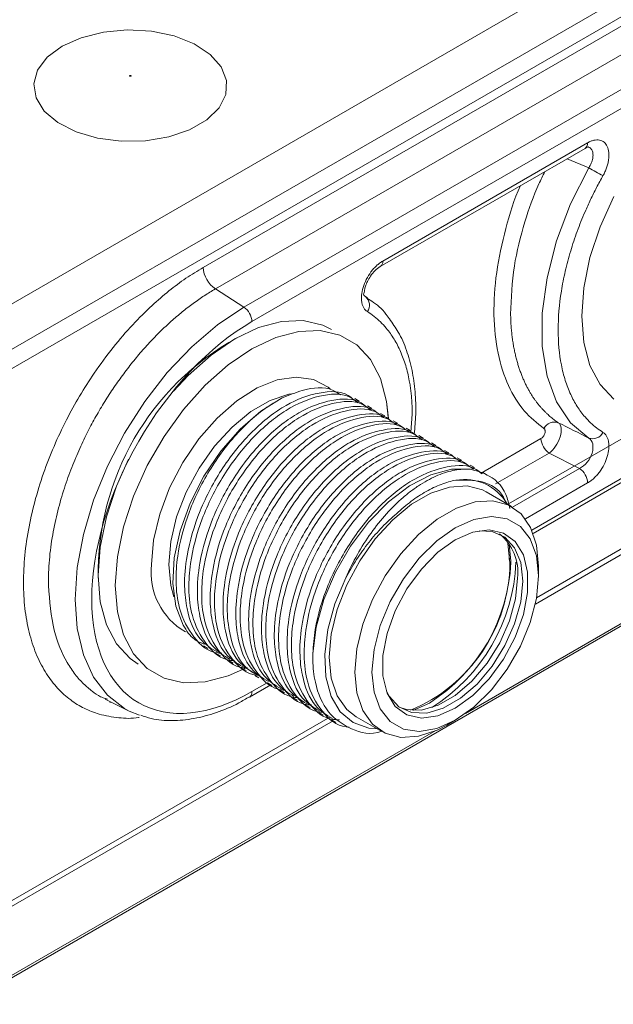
# Model space of a CAD drawing. Header units: millimetres. Extents: x 0 to 420, y 0 to 297.
# Tile 84 of 91: x 373 to 385, y 196 to 216. Entities that reach past the tile are written whole.
import ezdxf

# ---------------------------------------------------------------- set-up
doc = ezdxf.new("R2010")
doc.units = ezdxf.units.MM

msp = doc.modelspace()

# ---------------------------------------------------------------- linework, layer by layer
at = {"color": 7, "linetype": 'Continuous', "lineweight": 15}
for p, q in [((389.51697983, 219.88020894), (371.13220314, 209.26690326)), ((391.03691109, 219.81918106), (371.23791797, 208.38946562)), ((371.41467132, 208.08685448), (391.21366444, 219.51656992)), ((386.14298763, 216.39940999), (376.49098, 210.82742459)), ((386.39423553, 215.95392399), (376.7422279, 210.38193858)), ((386.98476556, 215.57728258), (377.33275793, 210.00529718)), ((377.50028112, 209.70473538), (387.15228875, 215.27672078)), ((380.20616147, 210.95751748), (384.44641366, 213.40536296)), ((380.15437353, 210.84305991), (384.39462572, 213.29090539)), ((384.3945625, 213.2908628), (384.45840443, 213.32196756)), ((384.46959442, 212.89037429), (384.01997711, 213.07462534)), ((377.33275793, 210.00529718), (376.7422279, 210.38193858)), ((379.89191457, 210.1940412), (379.84793433, 210.22234672)), ((379.71608319, 208.06051367), (379.62766964, 208.11155373)), ((379.98124482, 207.90743912), (379.89283653, 207.95847614)), ((380.24641171, 207.75436153), (380.15800343, 207.80539855)), ((382.81059437, 205.93027827), (386.05622834, 207.80394288)), ((380.51157861, 207.60128394), (380.42316506, 207.652324)), ((380.77674024, 207.44820939), (380.68833196, 207.4992464)), ((383.31987054, 205.32159241), (387.10050081, 207.5041038)), ((381.04190714, 207.2951318), (380.95349885, 207.34616881)), ((381.30707403, 207.14205421), (381.21866048, 207.19309426)), ((383.39050866, 203.98875242), (388.7629411, 207.09019165)), ((371.5647141, 195.57431557), (391.36370722, 207.00403101)), ((381.57223566, 206.98897966), (381.48382738, 207.04001667)), ((381.83740256, 206.83590206), (381.74899428, 206.88693908)), ((383.64886884, 206.9851082), (384.27889047, 206.6663502)), ((382.10256946, 206.68282447), (382.01415591, 206.73386453)), ((382.36774162, 206.52974384), (382.2793228, 206.58078694)), ((382.87443104, 205.87640057), (382.34410251, 206.18255271)), ((382.82363882, 204.88413599), (382.82469776, 204.78125114)), ((382.85661346, 204.7224825), (382.85646594, 204.74810708)), ((383.43113822, 204.44184431), (383.43113822, 204.64594371)), ((376.49541595, 202.99175084), (376.58374521, 202.94075945)), ((376.76049856, 202.83872191), (376.84891211, 202.78768185)), ((377.02566545, 202.68564432), (377.11407374, 202.6346073)), ((377.29083235, 202.53256673), (377.37924063, 202.48152971)), ((377.55599398, 202.37949218), (377.64440226, 202.32845516)), ((377.44849317, 201.9321184), (377.889718, 202.18683207)), ((377.82116088, 202.22641459), (377.90956916, 202.17537757)), ((378.08632251, 202.07334004), (378.17473606, 202.02229998)), ((374.46409064, 201.88869468), (374.95666612, 201.64500936)), ((374.47041793, 201.90279905), (374.50904025, 201.88869655)), ((374.55718776, 201.81892567), (374.57930958, 201.83169633)), ((378.3514894, 201.92026245), (378.43989769, 201.86922543)), ((378.6166563, 201.76718485), (378.70506458, 201.71614784)), ((375.17030323, 201.55716194), (374.95666612, 201.64500936)), ((378.88181793, 201.6141103), (378.97023148, 201.56307025)), ((371.57826431, 197.1696889), (379.11093347, 201.51820624)), ((379.14698483, 201.46103271), (379.23539311, 201.4099957)), ((379.65681945, 201.52753698), (380.18714798, 201.22138484)), ((381.53110034, 201.35461655), (381.70784842, 201.4566903))]:
    msp.add_line(p, q, dxfattribs=at)
at = {"color": 8, "linetype": 'Continuous', "lineweight": 15}
for p, q in [((380.78655519, 207.41354777), (380.81617915, 207.78988591)), ((383.29192718, 205.39002816), (387.15228875, 207.61856745)), ((382.2431292, 206.5672674), (383.481372, 207.28208975)), ((382.53992731, 206.34492988), (383.64886884, 206.9851082)), ((383.36502562, 203.85772328), (388.83218837, 207.01384916)), ((390.95765921, 206.81191108), (381.92170679, 201.59556678)), ((384.27889047, 206.6663502), (382.89223281, 205.86584977)), ((384.44641366, 206.36578231), (383.15787913, 205.62192716)), ((382.85646594, 204.74810708), (382.82059897, 205.1011599)), ((377.50028112, 202.04658205), (377.81586091, 202.22876239)), ((380.83156802, 201.65568614), (381.17209875, 201.81075515)), ((371.5906028, 197.06049367), (379.18018074, 201.44186376)), ((381.30565158, 201.23992568), (371.5906028, 195.6315474))]:
    msp.add_line(p, q, dxfattribs=at)
at = {"color": 7, "linetype": 'Continuous', "lineweight": 15, "flags": 128}
for points in [[(373.56912338, 215.40409173), (373.26184651, 215.17540904), (373.0627448, 214.90980123), (372.98432005, 214.62395015), (373.03149818, 214.33582109), (373.20131837, 214.06351621), (373.4831122, 213.82414923), (373.85916746, 213.63275662), (374.30585556, 213.50136695), (374.79511199, 213.43823142), (375.29620114, 213.44732203), (375.77762878, 213.52806703), (376.20914929, 213.67539037), (376.56364116, 213.88003417), (376.81884033, 214.12914566), (376.95870992, 214.40706792), (376.97445703, 214.69634053), (376.86509123, 214.97878225), (376.63749298, 215.23664981), (376.30595533, 215.45374189), (375.89131464, 215.616418), (375.41961764, 215.71445311), (374.9205094, 215.74168846), (374.42534715, 215.69641482), (373.96525107, 215.58147585), (373.56912338, 215.40409173)], [(384.46959442, 212.89037429), (384.09516182, 212.14121964), (383.80441705, 211.37478246), (383.60577896, 210.61324922), (383.50500057, 209.87868499), (383.50500057, 209.19236418), (383.60577896, 208.57415619), (383.80441705, 208.04197171), (384.09516182, 207.6112152), (384.46959442, 207.29437123)], [(384.98558775, 208.09738481), (384.7027982, 208.40049839), (384.49443999, 208.79620504), (384.36683514, 209.27247058), (384.32386116, 209.81482763), (384.36683514, 210.40679528), (384.49443999, 211.03039026), (384.7027982, 211.66666218), (384.98558775, 212.29628371)], [(384.98558775, 212.29628371), (384.7027982, 211.66666218), (384.49443999, 211.03039026), (384.36683514, 210.40679528), (384.32386116, 209.81482763), (384.36683514, 209.27247058), (384.49443999, 208.79620504), (384.7027982, 208.40049839), (384.98558775, 208.09738481)], [(379.14656863, 209.54395954), (378.96480508, 209.63134162), (378.56094344, 209.72474611), (378.11410782, 209.70740385), (377.63788004, 209.57983678), (377.14672701, 209.34592494), (376.65557925, 209.0127666), (376.17935147, 208.59049279), (375.87745359, 208.26583996)], [(377.36285605, 202.5340182), (377.00913335, 202.37558005), (376.53290557, 202.24801298), (376.08606996, 202.23067072), (375.68220305, 202.32407825), (375.33358012, 202.52539941), (375.05079057, 202.82851299), (374.84243236, 203.22421963), (374.71482751, 203.70048518), (374.67185353, 204.24284222), (374.71482751, 204.83480988), (374.84243236, 205.45840486), (375.05079057, 206.09467677), (375.33358012, 206.7242983), (375.68220305, 207.32813092), (376.08606996, 207.88782717), (376.53290557, 208.38639034), (377.00913335, 208.80866416), (377.50028112, 209.1418225), (377.99143415, 209.37573434), (378.46766192, 209.50330141), (378.91449754, 209.52064366), (379.31835918, 209.42723918), (379.66698211, 209.22591802), (379.94977166, 208.92279835), (380.15813514, 208.52709475), (380.28573999, 208.0508292), (380.32381967, 207.69760583)], [(380.32199155, 207.7295424), (380.28573999, 208.0508292), (380.15813514, 208.52709475), (379.94977166, 208.92279835), (379.66698211, 209.22591802), (379.31835918, 209.42723918), (378.91449754, 209.52064366), (378.46766192, 209.50330141), (377.99143415, 209.37573434), (377.50028112, 209.1418225), (377.00913335, 208.80866416), (376.53290557, 208.38639034), (376.08606996, 207.88782717), (375.68220305, 207.32813092), (375.33358012, 206.7242983), (375.05079057, 206.09467677), (374.84243236, 205.45840486), (374.71482751, 204.83480988), (374.67185353, 204.24284222), (374.71482751, 203.70048518), (374.84243236, 203.22421963), (375.05079057, 202.82851299), (375.33358012, 202.52539941), (375.68220305, 202.32407825), (376.08606996, 202.23067072), (376.53290557, 202.24801298), (377.00913335, 202.37558005), (377.30104243, 202.50258646)], [(376.07661326, 203.4201289), (375.92406274, 203.81320519), (375.86152208, 204.28436041), (375.89172557, 204.81298575), (376.01335084, 205.37594806), (376.22108212, 205.94862404), (376.50583149, 206.50595883), (376.85513404, 207.02355793), (377.25371678, 207.47879446), (377.68413094, 207.85173374), (378.12755266, 208.12607019)], [(374.94562365, 206.86026041), (374.69723647, 206.29877921), (374.48887825, 205.6625073), (374.3612734, 205.03891232), (374.31829942, 204.44694466), (374.3612734, 203.90458762), (374.48887825, 203.42832208), (374.69723647, 203.03261543), (374.98002601, 202.72950185), (375.14689066, 202.61556581)], [(378.75856474, 202.83747408), (378.82860753, 203.38211407), (378.98764867, 203.95040828), (379.22878659, 204.51766359), (379.54153728, 205.05922983), (379.91230838, 205.55157043), (380.32498924, 205.97329051), (380.76164113, 206.3060646), (381.20330323, 206.53543656), (381.6307671, 206.65142484), (382.0254618, 206.64899691)], [(379.65681945, 201.52753698), (379.46304931, 201.67765229), (379.26440595, 201.96028023), (379.14164272, 202.32572154), (379.10011226, 202.75799993), (379.14164272, 203.23822226), (379.26440595, 203.74540907), (379.46304931, 204.25738576), (379.72888002, 204.75177729), (380.05028662, 205.20697543), (380.41322367, 205.60308778), (380.80182288, 205.92280771), (381.19910435, 206.15215342), (381.58770356, 206.28110059), (381.95063534, 206.30402339), (382.2720472, 206.21991645), (382.34410251, 206.18255271)], [(381.53110034, 201.35461655), (381.33215141, 201.25178717), (380.9435522, 201.12284), (380.58061515, 201.09991416), (380.25920855, 201.18403022), (379.99337784, 201.37150015), (379.79473447, 201.65412809), (379.67197124, 202.0195694), (379.63044079, 202.45184778), (379.67197124, 202.93207012), (379.79473447, 203.43925693), (379.99337784, 203.95123362), (380.25920855, 204.44562515), (380.58061515, 204.90082328), (380.9435522, 205.29693564), (381.33215141, 205.61665557), (381.72943287, 205.84600128), (382.11803208, 205.97494845), (382.48096386, 205.99787125), (382.80237573, 205.91376431), (383.06820644, 205.72629439), (383.26684454, 205.4436634), (383.38961304, 205.07821905), (383.43113822, 204.64594371), (383.43113822, 204.64594371)], [(379.9839949, 202.45185083), (380.02720595, 202.91968354), (380.1546791, 203.41394812), (380.36002381, 203.90986929), (380.63293519, 204.38256567), (380.95973659, 204.8083486), (381.32403287, 205.16585365), (381.70756393, 205.43715994), (382.09109498, 205.60866917), (382.45539653, 205.6717747), (382.78219793, 205.62330864), (383.05510931, 205.46570903), (383.26044875, 205.20687078), (383.38792717, 204.8597866), (383.43113822, 204.44184431), (383.38792717, 203.97401159), (383.26044875, 203.47973788), (383.05510931, 202.98381976), (382.78219793, 202.51112338), (382.45539653, 202.08534654), (382.09109498, 201.72783236), (381.70756393, 201.45652607), (381.32403287, 201.28501683), (380.95973659, 201.22192043), (380.63293519, 201.27038041), (380.36002381, 201.42798002), (380.1546791, 201.68681522), (380.02720595, 202.03390853), (379.9839949, 202.45185083)], [(381.70756393, 201.70537994), (381.34666046, 201.54763905), (381.00673032, 201.50026977), (380.70752985, 201.56603226), (380.46644987, 201.74110127), (380.29749369, 202.01529746), (380.21049206, 202.37269276), (380.21049206, 202.79251086), (380.29749369, 203.2503622), (380.46644987, 203.71963104), (380.70752985, 204.17303898), (381.00673032, 204.58425098), (381.34666046, 204.92935669), (381.70756393, 205.18830607), (382.06847266, 205.34605), (382.4084028, 205.39341928), (382.70760327, 205.32765679), (382.94868325, 205.15259386), (383.11763416, 204.87839463), (383.20464106, 204.52099629), (383.20464106, 204.10117819), (383.11763416, 203.64332989), (382.94868325, 203.1740641), (382.70760327, 202.72065007), (382.4084028, 202.30943807), (382.06847266, 201.96433236), (381.70756393, 201.70537994)], [(383.10410502, 204.33468817), (383.06146821, 204.7155472), (382.93603919, 205.02505519), (382.73510936, 205.2452098), (382.47034813, 205.36322503), (382.20233632, 205.37754079)], [(382.79028485, 205.1451175), (382.79727596, 205.1152124), (382.83893812, 204.71227875)], [(379.44363542, 204.40165348), (379.2175808, 203.86615064), (379.06931872, 203.33016597), (379.00531873, 202.81708462), (379.02837306, 202.34929436), (379.13747018, 201.94720001), (379.32785276, 201.62835048), (379.59121788, 201.40665387), (379.91606998, 201.29178437), (380.09216478, 201.27622094)], [(380.28305313, 202.05287979), (380.33767545, 201.95026693), (380.53861055, 201.73011536), (380.80336651, 201.61209709), (381.11656501, 201.60308512), (381.46000387, 201.70359521), (381.81371603, 201.90778889), (382.15714963, 202.20380183), (382.47034813, 202.57442509), (382.73510936, 202.99812713), (382.93603919, 203.45027039), (383.06146821, 203.90459565), (383.10410502, 204.33468817)], [(380.54776695, 201.72357895), (380.6972987, 201.67332874), (381.0104972, 201.66431676), (381.35393606, 201.76482685), (381.70764822, 201.96902054), (382.05108181, 202.26503347), (382.36428031, 202.63565674), (382.62904155, 203.05935878), (382.82997138, 203.51150203), (382.9554004, 203.9658273), (382.99803721, 204.39591981)], [(377.45250239, 201.93458572), (377.45173321, 201.93408678), (377.44849317, 201.9321184)]]:
    msp.add_lwpolyline(points, dxfattribs=at)
at = {"color": 8, "linetype": 'Continuous', "lineweight": 15, "flags": 128}
for points in [[(374.95666612, 201.64500936), (374.8632371, 201.69502617), (374.50732277, 201.97077603), (374.22097708, 202.34506015), (374.01125963, 202.80866105), (373.88332287, 203.35015914), (373.84032782, 203.9562308), (373.88332287, 204.61193742), (374.01125963, 205.30114814), (374.22097708, 206.00688365), (374.50732277, 206.71177546), (374.8632371, 207.39845527), (375.27995879, 208.05002031), (375.74723037, 208.6504258), (376.25354046, 209.18489245), (376.78642414, 209.6402563), (377.33275793, 210.00529718)], [(375.42315798, 204.67656105), (375.46567361, 205.1839379), (375.59149249, 205.71963266), (375.79545163, 206.26171406), (376.06921122, 206.78799865), (376.40156019, 207.27692686), (376.77888512, 207.70848456), (377.18574972, 208.06501222), (377.60549019, 208.33190139), (378.02092113, 208.49823344), (378.41503632, 208.55719622), (378.77170402, 208.50637599), (379.07632037, 208.34786086), (379.11754525, 208.31443009)], [(378.31336758, 208.20872183), (378.26429811, 208.19966172), (377.8756989, 208.07071455), (377.47841744, 207.84136884), (377.08981823, 207.52164891), (376.72688118, 207.12553655), (376.40547458, 206.67033841), (376.13964387, 206.17594689), (375.9410005, 205.6639702), (375.81823727, 205.15678339), (375.77670682, 204.67656105)], [(375.77670682, 204.67656105), (375.81823727, 204.24428267), (375.8860937, 204.0059229)]]:
    msp.add_lwpolyline(points, dxfattribs=at)
at = {"color": 8, "linetype": 'Continuous', "lineweight": 15}
for centre, radius, start, end in [((384.32674074, 213.39056578), 0.12058426, 304.26124639, 7.04866433), ((380.0867362, 210.94267857), 0.12034363, 303.712821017, 7.08285328), ((376.81920154, 204.50685736), 1.40632037, 173.069104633, 240.275979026), ((377.37241005, 202.03494348), 0.12839963, 308.592253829, 5.200615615)]:
    msp.add_arc(centre, radius, start, end, dxfattribs=at)
at = {"color": 7, "linetype": 'Continuous', "lineweight": 15}
for centre, radius, start, end in [((390.92419997, 224.08919741), 12.92577162, 240.042372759, 241.538824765), ((377.07211777, 210.86158504), 0.58214091, 183.364089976, 235.480695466), ((379.70061823, 210.04486509), 0.23065507, 324.467267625, 50.306112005), ((377.11376266, 209.68626964), 0.3869593, 2.735199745, 55.532493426), ((379.88836054, 204.49705105), 5.57062622, 118.968097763, 181.037242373), ((383.75850923, 207.38710913), 0.239638, 70.1237427, 153.989397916), ((383.86876362, 207.30485298), 0.38805983, 183.362847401, 235.482930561), ((384.55164913, 207.51626524), 0.23657964, 249.705991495, 333.982366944), ((384.05987215, 206.34731018), 0.38698263, 2.735982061, 55.530724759), ((381.89843562, 205.41912921), 1.01903709, 30.168224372, 100.223490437), ((381.97562771, 204.51082477), 1.02884612, 353.587639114, 51.230110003), ((379.50037377, 204.74441051), 3.33871897, 292.505491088, 359.448578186), ((379.2361065, 204.87391297), 3.62367242, 302.293909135, 357.604956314), ((379.2300327, 204.87763372), 3.73587695, 302.215301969, 357.619817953)]:
    msp.add_arc(centre, radius, start, end, dxfattribs=at)
for points, knots in [([(374.972241, 214.79822426), (374.97836286, 214.80175834), (374.98830322, 214.80175834), (375.00054695, 214.79469018), (375.00054695, 214.78895174), (374.99442508, 214.78541766)], [0, 0, 0, 0, 0.5, 0.5, 1, 1, 1, 1]), ([(374.99442508, 214.78541766), (374.98830322, 214.78188359), (374.97836286, 214.78188359), (374.96611913, 214.78895174), (374.96611913, 214.79469018), (374.972241, 214.79822426)], [0, 0, 0, 0, 0.5, 0.5, 1, 1, 1, 1]), ([(384.44641099, 213.4053627), (384.45720848, 213.4113384), (384.47875965, 213.42326553), (384.51090842, 213.43762697), (384.54275546, 213.44929436), (384.58447292, 213.46086595), (384.63496526, 213.46800076), (384.71026632, 213.46313086), (384.79141528, 213.42608767), (384.85998391, 213.33737387), (384.89231339, 213.20999288), (384.88829082, 213.08200643), (384.86619592, 212.97299271), (384.84054497, 212.88966016), (384.80713384, 212.80617703), (384.7785582, 212.75250107), (384.76425175, 212.72562811)], [0, 0, 0, 0, 0.0314098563, 0.0626922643, 0.0940131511, 0.1255378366, 0.1880097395, 0.2504432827, 0.3754489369, 0.5001306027, 0.6249036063, 0.7498329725, 0.8122675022, 0.8749683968, 0.9374027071, 1, 1, 1, 1]), ([(384.76425175, 212.72562811), (384.74151798, 212.68478176), (384.6960886, 212.60315765), (384.63073959, 212.47945298), (384.56754291, 212.35500457), (384.50669144, 212.22971058), (384.44813332, 212.10359528), (384.35137544, 211.88525463), (384.22641859, 211.57263546), (384.0892455, 211.16135331), (383.9788004, 210.74717257), (383.86991214, 210.19199428), (383.81390899, 209.5204366), (383.86990544, 208.91360668), (383.97878241, 208.48413991), (384.08919272, 208.19751699), (384.22640438, 207.94457562), (384.36828816, 207.75324741), (384.50549896, 207.60955676), (384.62921816, 207.50204796), (384.71921047, 207.4423607), (384.76425175, 207.41248714)], [0, 0, 0, 0, 0.0195181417, 0.0390035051, 0.0584735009, 0.0779455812, 0.0974371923, 0.1169657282, 0.1787522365, 0.2405757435, 0.3048080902, 0.3690775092, 0.5000064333, 0.6309353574, 0.6951677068, 0.7594371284, 0.8212236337, 0.8830471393, 0.9220463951, 0.9609841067, 1, 1, 1, 1]), ([(379.88832128, 209.91081337), (379.88099072, 209.91573981), (379.86635934, 209.92557271), (379.8466727, 209.94385619), (379.82876695, 209.96466499), (379.80762653, 209.99583477), (379.7863244, 210.04080134), (379.76422893, 210.12420679), (379.76024721, 210.24759614), (379.79268965, 210.41236014), (379.86134222, 210.58020234), (379.94250473, 210.71089554), (380.01786635, 210.80280944), (380.0783986, 210.86396364), (380.14161478, 210.91720996), (380.18462763, 210.94407106), (380.20616205, 210.95751909)], [0, 0, 0, 0, 0.0314099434, 0.0626923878, 0.094013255, 0.1255378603, 0.1880098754, 0.2504433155, 0.3754489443, 0.5001305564, 0.6249035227, 0.7498329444, 0.8122675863, 0.8749683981, 0.937402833, 1, 1, 1, 1]), ([(379.80803181, 210.26982943), (379.81267823, 210.2796617), (379.82026662, 210.29571948), (379.82921775, 210.36191088), (379.8487855, 210.43917649), (379.88874645, 210.54048169), (379.954228, 210.65437932), (380.04672671, 210.7680975), (380.1174006, 210.81731787), (380.15431031, 210.8430234)], [0, 0, 0, 0, 0.1628035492, 0.2658860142, 0.3821715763, 0.5130411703, 0.6602519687, 0.8225652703, 1, 1, 1, 1]), ([(376.74222998, 210.38194211), (376.70425163, 210.35959932), (376.62810318, 210.31480095), (376.51380611, 210.24201167), (376.39924595, 210.1649411), (376.28455685, 210.08321367), (376.16986773, 209.99696314), (376.055313, 209.90619442), (375.94102955, 209.81095607), (375.82715737, 209.7112939), (375.71383924, 209.60726367), (375.60122059, 209.49892784), (375.48944934, 209.38635658), (375.37867574, 209.26962762), (375.26905217, 209.14882647), (375.16073297, 209.02404639), (375.0538742, 208.89538856), (374.94863345, 208.76296209), (374.8451696, 208.62688405), (374.74364262, 208.48727954), (374.64421325, 208.34428171), (374.5470429, 208.19803166), (374.45229287, 208.04867872), (374.36012607, 207.89637955), (374.27217162, 207.74385452), (374.18697539, 207.58874815), (374.10330291, 207.42855958), (374.01896152, 207.2580302), (373.93469107, 207.07717281), (373.85129546, 206.88607363), (373.76964568, 206.68490186), (373.69067967, 206.47392148), (373.61540213, 206.25350291), (373.54488235, 206.02413447), (373.48025354, 205.78643525), (373.42270056, 205.54116179), (373.37348617, 205.28923738), (373.3338179, 205.03168972), (373.30533301, 204.76994425), (373.2881487, 204.50471667), (373.2883403, 204.33120696), (373.2884376, 204.24309625)], [0, 0, 0, 0, 0.0205964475, 0.0412968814, 0.0621012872, 0.0830096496, 0.1040219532, 0.1251381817, 0.1463583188, 0.1676823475, 0.1891102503, 0.2106420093, 0.2322776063, 0.2540170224, 0.2758602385, 0.2978072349, 0.3198579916, 0.3420124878, 0.3642707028, 0.3866326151, 0.4090982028, 0.4316674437, 0.4543403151, 0.4771167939, 0.4999968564, 0.5218502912, 0.5449574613, 0.5693182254, 0.5949324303, 0.6217999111, 0.6499204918, 0.6792939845, 0.7099201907, 0.7417989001, 0.7749298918, 0.8093129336, 0.8449477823, 0.8818341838, 0.919971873, 0.9593605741, 1, 1, 1, 1]), ([(380.34381308, 209.76042185), (380.33043282, 209.78067932), (380.24058237, 209.91671125), (380.08617899, 210.06621293), (379.92633063, 210.16086583), (379.88016087, 210.18820487)], [0, 0, 0, 0, 0.1106645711, 0.7431290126, 1, 1, 1, 1]), ([(380.81618077, 207.78988476), (380.81586284, 207.83015736), (380.81522759, 207.91062579), (380.81007298, 208.02870695), (380.80183961, 208.14465866), (380.79022813, 208.25830697), (380.77531684, 208.36969974), (380.74467127, 208.55318357), (380.68593053, 208.79897507), (380.58027218, 209.08810501), (380.44597518, 209.34743913), (380.30264801, 209.54813359), (380.16140492, 209.70040589), (380.03122814, 209.81567335), (379.93599197, 209.87907668), (379.88832128, 209.91081337)], [0, 0, 0, 0, 0.04134782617, 0.08261682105, 0.12384837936, 0.16508400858, 0.2063652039, 0.24773332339, 0.37383754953, 0.50001531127, 0.62611953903, 0.7522973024, 0.83490400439, 0.91736081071, 1, 1, 1, 1]), ([(380.85952719, 207.37788497), (380.87156735, 207.51361368), (380.89827354, 207.81467251), (380.88218987, 208.25677186), (380.82064899, 208.70345859), (380.70429482, 209.11772066), (380.54965973, 209.47802928), (380.40821077, 209.6720773), (380.34381308, 209.76042185)], [0, 0, 0, 0, 0.1424292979, 0.3159213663, 0.4915732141, 0.6692652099, 0.8494258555, 1, 1, 1, 1]), ([(382.85227873, 209.86090983), (382.85324947, 209.82045284), (382.85517659, 209.74013696), (382.86189287, 209.62290133), (382.87122895, 209.50920773), (382.88331902, 209.39922023), (382.89795222, 209.29289352), (382.91500885, 209.19022687), (382.9343465, 209.09119818), (382.95583025, 208.99578186), (382.97932508, 208.90394477), (383.00469817, 208.81564783), (383.03181857, 208.73084621), (383.06055753, 208.64948978), (383.09078867, 208.57152361), (383.1223881, 208.49688832), (383.15523462, 208.42552049), (383.18920978, 208.35735308), (383.224198, 208.29231582), (383.26008669, 208.2303355), (383.29676631, 208.17133641), (383.3341304, 208.1152406), (383.37207568, 208.06196827), (383.41050204, 208.01143802), (383.44931259, 207.96356717), (383.48841366, 207.91827203), (383.52771481, 207.8754682), (383.56712879, 207.83507073), (383.60657169, 207.79699463), (383.6459623, 207.76115411), (383.68522422, 207.72746638), (383.72427826, 207.69583897), (383.76306945, 207.66621614), (383.80146994, 207.63841315), (383.82726365, 207.62103889), (383.83998263, 207.61247157)], [0, 0, 0, 0, 0.0396820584, 0.078777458, 0.1172862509, 0.1552084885, 0.1925442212, 0.2292934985, 0.2654563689, 0.3010328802, 0.3360230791, 0.3704270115, 0.4042447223, 0.4374762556, 0.4701216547, 0.5021809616, 0.5336542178, 0.5645414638, 0.5948427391, 0.6245580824, 0.6536875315, 0.6822311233, 0.7101888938, 0.7375608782, 0.7643471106, 0.7905476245, 0.8161624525, 0.8411916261, 0.8656351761, 0.8894931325, 0.9127655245, 0.9354523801, 0.957553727, 0.9790695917, 1, 1, 1, 1]), ([(377.50028274, 202.04658091), (376.62087679, 201.53891066), (375.77742266, 201.4554347), (374.53375484, 202.17362224), (374.1843847, 202.94592485), (374.1843847, 204.97693591), (374.53375484, 206.15261269), (375.77742266, 208.30670854), (376.62087679, 209.19706398), (377.50028274, 209.70473423)], [0, 0, 0, 0, 0.25, 0.25, 0.5, 0.5, 0.75, 0.75, 1, 1, 1, 1]), ([(378.12755266, 208.12607019), (378.26513935, 208.18210002), (378.63262121, 208.33175074), (379.06835737, 208.37122123), (379.27827673, 208.22625083), (379.33115075, 208.18973601)], [0, 0, 0, 0, 0.3092649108, 0.8260191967, 1, 1, 1, 1]), ([(376.8753013, 202.84317212), (376.84954871, 202.84370564), (376.60677636, 202.84873512), (376.27422866, 203.1516654), (375.98852885, 203.68182447), (375.91289894, 204.28979938), (375.95688163, 204.96171004), (376.17025587, 205.77753945), (376.62800935, 206.69543225), (377.24030961, 207.48591121), (377.77000254, 207.92891528), (378.06519107, 208.0916837), (378.12755266, 208.12607019)], [0, 0, 0, 0, 0.01541072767, 0.14527853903, 0.27514292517, 0.36853479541, 0.44574734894, 0.5756161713, 0.70548417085, 0.83534871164, 0.96521573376, 1, 1, 1, 1]), ([(379.60982571, 208.08367683), (379.57171322, 208.11699089), (379.38928928, 208.27644733), (378.89580398, 208.26449907), (378.20800921, 208.02075086), (377.50078546, 207.46996726), (376.87421712, 206.70090289), (376.39332774, 205.7932099), (376.14447215, 204.93687002), (376.08776118, 204.25498824), (376.15594538, 203.6500087), (376.35631022, 203.12769598), (376.65269517, 202.94433257), (376.77834248, 202.86659881)], [0, 0, 0, 0, 0.0283555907, 0.1357229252, 0.2430930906, 0.3504608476, 0.4578278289, 0.565198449, 0.6725656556, 0.7497779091, 0.8136152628, 0.9209853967, 1, 1, 1, 1]), ([(377.1404682, 202.69009453), (377.11471562, 202.69062804), (376.87194336, 202.69565745), (376.53938914, 202.99859183), (376.25368735, 203.52875067), (376.17806907, 204.13672237), (376.22204071, 204.80862789), (376.43540962, 205.62452945), (376.89320413, 206.54211813), (377.50537846, 207.33371264), (378.20650674, 207.9155945), (378.90209925, 208.20018051), (379.42755046, 208.23452941), (379.63653493, 208.07153825), (379.69508352, 208.02587504)], [0, 0, 0, 0, 0.0120822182, 0.1139003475, 0.2157157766, 0.2889362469, 0.3494719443, 0.4512908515, 0.5531090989, 0.6549246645, 0.7567421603, 0.8585580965, 0.9603739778, 1, 1, 1, 1]), ([(379.87499261, 207.93059924), (379.83687809, 207.96391447), (379.65444433, 208.12337658), (379.16097503, 208.1114191), (378.47317676, 207.86767298), (377.76594587, 207.31689333), (377.1393775, 206.54782896), (376.65849539, 205.64013196), (376.40964243, 204.7837906), (376.35291921, 204.1019156), (376.42111618, 203.49692897), (376.62147629, 202.97461885), (376.91786182, 202.79125511), (377.04350938, 202.71352122)], [0, 0, 0, 0, 0.0283555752, 0.1357229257, 0.243093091, 0.3504608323, 0.4578278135, 0.5651984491, 0.6725656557, 0.7497778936, 0.8136152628, 0.9209853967, 1, 1, 1, 1]), ([(377.4056351, 202.53701694), (377.37988252, 202.53755044), (377.13711026, 202.54257985), (376.80455603, 202.84551424), (376.51885425, 203.37567308), (376.44323596, 203.98364478), (376.48720761, 204.6555503), (376.70057651, 205.47145186), (377.15837105, 206.38904052), (377.77054525, 207.18063511), (378.47167403, 207.76251668), (379.16726468, 208.04710377), (379.69272143, 208.08144947), (379.9016986, 207.91846253), (379.96024515, 207.87280049)], [0, 0, 0, 0, 0.012082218, 0.1139003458, 0.2157157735, 0.2889362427, 0.3494719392, 0.4512908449, 0.5531090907, 0.6549246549, 0.7567421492, 0.8585580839, 0.9603739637, 1, 1, 1, 1]), ([(380.14015951, 207.77752165), (380.10204499, 207.81083688), (379.91961123, 207.97029899), (379.42614189, 207.95834153), (378.73834378, 207.71459532), (378.0311123, 207.16381599), (377.40454617, 206.39475045), (376.92365583, 205.487058), (376.67480176, 204.63071727), (376.61808714, 203.94883748), (376.68628389, 203.34385094), (376.88663476, 202.82154607), (377.1830262, 202.63817897), (377.30867627, 202.56044362)], [0, 0, 0, 0, 0.0283555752, 0.1357229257, 0.2430930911, 0.3504608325, 0.4578278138, 0.5651984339, 0.6725656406, 0.7497778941, 0.8136152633, 0.9209853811, 1, 1, 1, 1]), ([(377.67079673, 202.38394239), (377.64504414, 202.3844759), (377.40227178, 202.38950538), (377.06972405, 202.69243599), (376.78402438, 203.22259373), (376.70839411, 203.83057208), (376.75237804, 204.5024708), (376.96574465, 205.31837366), (377.42352915, 206.23596778), (378.03571416, 207.02755648), (378.7368419, 207.60943858), (379.4324259, 207.89402939), (379.95787913, 207.92837719), (380.16686349, 207.76538609), (380.22541205, 207.71972289)], [0, 0, 0, 0, 0.0120822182, 0.1139003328, 0.215715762, 0.2889362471, 0.3494719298, 0.451290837, 0.5531090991, 0.6549246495, 0.7567421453, 0.8585580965, 0.9603739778, 1, 1, 1, 1]), ([(380.40532114, 207.6244471), (380.36720865, 207.65776116), (380.18478471, 207.81721759), (379.6912994, 207.80526933), (379.00350464, 207.56152113), (378.29628088, 207.01073752), (377.66971254, 206.24167315), (377.18882317, 205.33398016), (376.93996758, 204.47764028), (376.8832566, 203.79575851), (376.95144081, 203.19077897), (377.15180564, 202.66846624), (377.4481906, 202.48510284), (377.5738379, 202.40736907)], [0, 0, 0, 0, 0.0283555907, 0.1357229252, 0.2430930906, 0.3504608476, 0.4578278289, 0.565198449, 0.6725656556, 0.7497779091, 0.8136152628, 0.9209853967, 1, 1, 1, 1]), ([(377.66539666, 202.36308467), (377.557492, 202.42112655), (377.27293542, 202.57418944), (377.0539217, 203.07876036), (376.97270153, 203.67581013), (377.01791595, 204.35013866), (377.23078223, 205.16506027), (377.68873246, 206.08295255), (378.30086507, 206.87446572), (379.00200453, 207.45636938), (379.69759402, 207.74094951), (380.22304593, 207.77529978), (380.43203037, 207.61230854), (380.49057894, 207.5666453)], [0, 0, 0, 0, 0.0655833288, 0.172950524, 0.2501635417, 0.3140001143, 0.4213709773, 0.5287411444, 0.6361084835, 0.7434778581, 0.850845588, 0.95821326, 1, 1, 1, 1]), ([(380.67048803, 207.47136951), (380.63237351, 207.50468474), (380.44993976, 207.66414685), (379.95647045, 207.65218937), (379.26867218, 207.40844325), (378.56144129, 206.85766359), (377.93487293, 206.08859922), (377.45399081, 205.18090223), (377.20513785, 204.32456087), (377.14841463, 203.64268587), (377.21661161, 203.03769924), (377.41697171, 202.51538911), (377.71335725, 202.33202538), (377.8390048, 202.25429148)], [0, 0, 0, 0, 0.0283555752, 0.1357229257, 0.243093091, 0.3504608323, 0.4578278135, 0.5651984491, 0.6725656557, 0.7497778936, 0.8136152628, 0.9209853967, 1, 1, 1, 1]), ([(378.20113052, 202.07778721), (378.17537607, 202.07832179), (377.93258645, 202.08336139), (377.60005857, 202.38628033), (377.31435182, 202.91644222), (377.23872274, 203.52441987), (377.28270686, 204.1963185), (377.49607065, 205.01222284), (377.95386699, 205.9298105), (378.5660399, 206.72140582), (379.26717207, 207.30328552), (379.96275058, 207.58787942), (380.48821767, 207.62221927), (380.69719419, 207.4592327), (380.75574057, 207.41357075)], [0, 0, 0, 0, 0.0120822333, 0.1139003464, 0.215715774, 0.288936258, 0.3494719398, 0.4512908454, 0.5531090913, 0.6549246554, 0.7567421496, 0.8585580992, 0.9603739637, 1, 1, 1, 1]), ([(380.93565493, 207.31829192), (380.89754041, 207.35160714), (380.71510666, 207.51106926), (380.22163731, 207.49911179), (379.5338392, 207.25536559), (378.82660774, 206.70458624), (378.20004151, 205.93552077), (377.71915158, 205.02782809), (377.47029613, 204.17148813), (377.41358512, 203.48960637), (377.48176934, 202.88462683), (377.68213417, 202.3623141), (377.97851912, 202.17895069), (378.10416643, 202.10121693)], [0, 0, 0, 0, 0.0283555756, 0.1357229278, 0.2430930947, 0.3504608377, 0.4578278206, 0.5651984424, 0.6725656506, 0.7497779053, 0.8136152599, 0.9209853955, 1, 1, 1, 1]), ([(383.54313956, 207.49219784), (383.54681351, 207.48924042), (383.55417088, 207.48331796), (383.56182436, 207.46943345), (383.56746301, 207.4500067), (383.56891181, 207.42366016), (383.56275166, 207.39101628), (383.5495894, 207.35752392), (383.53022274, 207.32670064), (383.50699799, 207.29933852), (383.48988516, 207.28782371), (383.4813702, 207.2820942)], [0, 0, 0, 0, 0.08235839, 0.1649289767, 0.2508187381, 0.3755462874, 0.5001637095, 0.6218147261, 0.749545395, 0.8753793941, 1, 1, 1, 1]), ([(383.6488682, 206.98510688), (383.69610078, 207.01733346), (383.74298528, 207.06621211), (383.82339075, 207.18388256), (383.85588936, 207.25126989), (383.89621819, 207.38399531), (383.90351892, 207.44834445), (383.89074071, 207.55168152), (383.87053972, 207.5914454), (383.83998263, 207.61247157)], [0, 0, 0, 0, 0.25, 0.25, 0.5, 0.5, 0.75, 0.75, 1, 1, 1, 1]), ([(378.46629215, 201.92471266), (378.44053956, 201.92524617), (378.19776721, 201.93027565), (377.86521948, 202.23320626), (377.5795198, 202.76336399), (377.50388953, 203.37134234), (377.54787347, 204.04324106), (377.76124008, 204.85914392), (378.21902458, 205.77673805), (378.83120958, 206.56832675), (379.53233733, 207.15020885), (380.22792132, 207.43479966), (380.75337456, 207.46914745), (380.96235892, 207.30615635), (381.02090747, 207.26049316)], [0, 0, 0, 0, 0.0120822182, 0.1139003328, 0.215715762, 0.2889362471, 0.3494719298, 0.451290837, 0.5531090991, 0.6549246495, 0.7567421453, 0.8585580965, 0.9603739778, 1, 1, 1, 1]), ([(381.20081656, 207.16521737), (381.16270407, 207.19853142), (380.98028013, 207.35798786), (380.48679482, 207.3460396), (379.79900006, 207.1022914), (379.09177631, 206.55150779), (378.46520797, 205.78244342), (377.98431859, 204.87475043), (377.735463, 204.01841055), (377.67875202, 203.33652877), (377.74693623, 202.73154923), (377.94730106, 202.20923651), (378.24368602, 202.0258731), (378.36933333, 201.94813934)], [0, 0, 0, 0, 0.0283555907, 0.1357229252, 0.2430930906, 0.3504608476, 0.4578278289, 0.565198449, 0.6725656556, 0.7497779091, 0.8136152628, 0.9209853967, 1, 1, 1, 1]), ([(378.73145905, 201.77163506), (378.70570647, 201.77216857), (378.46293421, 201.77719798), (378.13037998, 202.08013237), (377.8446782, 202.61029121), (377.76905991, 203.2182629), (377.81303156, 203.89016842), (378.02640047, 204.70606998), (378.48419497, 205.62365866), (379.09636931, 206.41525318), (379.79749758, 206.99713503), (380.49309009, 207.28172104), (381.0185413, 207.31606995), (381.22752578, 207.15307878), (381.28607437, 207.10741557)], [0, 0, 0, 0, 0.0120822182, 0.1139003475, 0.2157157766, 0.2889362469, 0.3494719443, 0.4512908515, 0.5531090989, 0.6549246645, 0.7567421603, 0.8585580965, 0.9603739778, 1, 1, 1, 1]), ([(384.46959053, 207.29437036), (384.5103106, 207.26961815), (384.53901452, 207.22680215), (384.5638063, 207.11765891), (384.55949787, 207.05134509), (384.51922624, 206.91882131), (384.482812, 206.85141374), (384.39093284, 206.7392299), (384.3352877, 206.69383455), (384.27888607, 206.66634693)], [0, 0, 0, 0, 0.25, 0.25, 0.5, 0.5, 0.75, 0.75, 1, 1, 1, 1]), ([(384.76425175, 207.41248714), (384.77158232, 207.40756069), (384.78621369, 207.39772779), (384.80590033, 207.37944431), (384.82380608, 207.35863551), (384.84494651, 207.32746573), (384.86624863, 207.28249916), (384.8883441, 207.19909371), (384.89232583, 207.07570436), (384.85988339, 206.91094036), (384.79123081, 206.74309817), (384.71006831, 206.61240496), (384.63470669, 206.52049106), (384.57417443, 206.45933686), (384.51095826, 206.40609054), (384.46794541, 206.37922944), (384.44641099, 206.36578141)], [0, 0, 0, 0, 0.0314099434, 0.0626923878, 0.094013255, 0.1255378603, 0.1880098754, 0.2504433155, 0.3754489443, 0.5001305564, 0.6249035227, 0.7498329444, 0.8122675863, 0.8749683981, 0.937402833, 1, 1, 1, 1]), ([(381.46598346, 207.01213978), (381.42786894, 207.045455), (381.24543518, 207.20491712), (380.75196587, 207.19295963), (380.0641676, 206.94921352), (379.35693671, 206.39843386), (378.73036835, 205.62936949), (378.24948623, 204.72167249), (378.00063328, 203.86533113), (377.94391006, 203.18345614), (378.01210703, 202.5784695), (378.21246713, 202.05615938), (378.50885267, 201.87279565), (378.63450022, 201.79506175)], [0, 0, 0, 0, 0.0283555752, 0.1357229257, 0.243093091, 0.3504608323, 0.4578278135, 0.5651984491, 0.6725656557, 0.7497778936, 0.8136152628, 0.9209853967, 1, 1, 1, 1]), ([(378.99662595, 201.61855747), (378.9708715, 201.61909206), (378.72808187, 201.62413165), (378.39555399, 201.9270506), (378.10984725, 202.45721249), (378.03421817, 203.06519014), (378.07820228, 203.73708877), (378.29156608, 204.55299311), (378.74936241, 205.47058077), (379.36153533, 206.26217608), (380.06266749, 206.84405579), (380.75824601, 207.12864969), (381.2837131, 207.16298954), (381.49268962, 207.00000296), (381.551236, 206.95434102)], [0, 0, 0, 0, 0.0120822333, 0.1139003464, 0.215715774, 0.288936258, 0.3494719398, 0.4512908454, 0.5531090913, 0.6549246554, 0.7567421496, 0.8585580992, 0.9603739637, 1, 1, 1, 1]), ([(381.73115036, 206.85906218), (381.6930359, 206.89237737), (381.51060248, 207.05183929), (381.01712574, 207.03988607), (380.32932795, 206.79613963), (379.62210501, 206.24535555), (378.99553645, 205.4762913), (378.51464713, 204.56859828), (378.26579153, 203.71225841), (378.20908055, 203.03037663), (378.27726476, 202.42539709), (378.47762959, 201.90308437), (378.77401455, 201.71972096), (378.89966185, 201.6419872)], [0, 0, 0, 0, 0.0283555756, 0.1357229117, 0.2430930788, 0.3504608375, 0.4578278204, 0.5651984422, 0.6725656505, 0.7497779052, 0.8136152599, 0.9209853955, 1, 1, 1, 1]), ([(379.3102986, 201.46336145), (379.26800257, 201.4637419), (379.00758438, 201.4660844), (378.659682, 201.77159094), (378.37520723, 202.30458048), (378.29935228, 202.91203013), (378.3433747, 203.58405242), (378.55673365, 204.39990096), (379.0145205, 205.31751187), (379.62670487, 206.10909606), (380.32783279, 206.69097937), (381.02341673, 206.97556986), (381.54886998, 207.00991772), (381.75785434, 206.84692662), (381.81640289, 206.80126343)], [0, 0, 0, 0, 0.0195934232, 0.1206374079, 0.2216787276, 0.2943425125, 0.354417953, 0.4554627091, 0.5565068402, 0.6575482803, 0.7585916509, 0.8596334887, 0.9606752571, 1, 1, 1, 1]), ([(381.99631198, 206.70598763), (381.95819746, 206.73930286), (381.77576367, 206.898765), (381.28229509, 206.88680711), (380.5944936, 206.64306273), (379.88727451, 206.09227658), (379.26069436, 205.32321867), (378.77981544, 204.41551998), (378.53096168, 203.55917906), (378.47423861, 202.87730398), (378.54243555, 202.27231737), (378.74279566, 201.75000724), (379.0391812, 201.56664351), (379.16482875, 201.48890961)], [0, 0, 0, 0, 0.0283555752, 0.1357229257, 0.2430930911, 0.3504608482, 0.4578278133, 0.565198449, 0.6725656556, 0.7497778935, 0.8136152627, 0.9209853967, 1, 1, 1, 1]), ([(379.51468447, 201.31293876), (379.49309273, 201.31345788), (379.254784, 201.31918743), (378.92616364, 201.62156072), (378.64011977, 202.15093853), (378.56456514, 202.75905556), (378.60852267, 203.43092884), (378.82189728, 204.24684344), (379.27969002, 205.16442808), (379.89186483, 205.95602367), (380.59299298, 206.53790524), (381.28858552, 206.82249133), (381.81403673, 206.85684021), (382.0230212, 206.69384905), (382.08156979, 206.64818584)], [0, 0, 0, 0, 0.0101639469, 0.1121797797, 0.2141929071, 0.2875555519, 0.3482087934, 0.4502254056, 0.5522413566, 0.6542546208, 0.7562698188, 0.8582834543, 0.9602970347, 1, 1, 1, 1]), ([(382.26147888, 206.55291004), (382.22336426, 206.5862252), (382.04092999, 206.74568701), (381.54747288, 206.73373686), (380.85962129, 206.48995868), (380.15258749, 205.93929757), (379.52528411, 205.16979108), (379.04714502, 204.26374406), (378.80436835, 203.4530924), (378.77063718, 202.99973234), (378.75856474, 202.83747408)], [0, 0, 0, 0, 0.0387153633, 0.1853096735, 0.331907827, 0.4785026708, 0.6250964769, 0.7716952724, 0.9182893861, 1, 1, 1, 1]), ([(379.44363245, 204.40165293), (379.51368077, 204.56609749), (379.59316, 204.72598523), (379.76881348, 205.03772816), (379.86391691, 205.18720959), (380.06518737, 205.46916333), (380.17215906, 205.6028295), (380.39710629, 205.8522891), (380.51226539, 205.96505684), (380.68888054, 206.11691571), (380.74840254, 206.16463433), (380.86877171, 206.25415273), (380.92992096, 206.29604889), (381.11171179, 206.41090761), (381.2315011, 206.47378356), (381.46832867, 206.57260984), (381.58630454, 206.60862366), (381.81251394, 206.65073763), (381.92122851, 206.65727456), (382.02546212, 206.64900167)], [0, 0, 0, 0, 0.125, 0.125, 0.25, 0.25, 0.375, 0.375, 0.5, 0.5, 0.5625, 0.5625, 0.625, 0.625, 0.75, 0.75, 0.875, 0.875, 1, 1, 1, 1]), ([(382.0254618, 206.64899691), (382.13579553, 206.61890835), (382.43169588, 206.53821484), (382.73691668, 206.26793821), (382.81447463, 205.93619086), (382.83821109, 205.83466024)], [0, 0, 0, 0, 0.2920896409, 0.7833454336, 1, 1, 1, 1]), ([(381.7175691, 206.42199025), (381.61844826, 206.40319192), (381.51755655, 206.37412123), (381.3122781, 206.29570607), (381.20776412, 206.24612534), (381.00114627, 206.12956288), (380.89829589, 206.06234844), (380.69355898, 205.90914197), (380.59121807, 205.82275062), (380.49156292, 205.72849286)], [0, 0, 0, 0, 0.25, 0.25, 0.5, 0.5, 0.75, 0.75, 1, 1, 1, 1]), ([(382.77468525, 205.90955083), (382.75304775, 205.96505622), (382.65466604, 206.21742894), (382.29036098, 206.43361624), (381.90418073, 206.42577571), (381.71756853, 206.42198697)], [0, 0, 0, 0, 0.1271719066, 0.5782270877, 1, 1, 1, 1]), ([(380.49156292, 205.72849286), (380.39000497, 205.64356083), (380.2911361, 205.551097), (380.09870196, 205.35131458), (380.00507508, 205.24372311), (379.82852216, 205.01994535), (379.74485732, 204.90304637), (379.58679589, 204.6591793), (379.51215305, 204.53165279), (379.44363245, 204.40165293)], [0, 0, 0, 0, 0.25, 0.25, 0.5, 0.5, 0.75, 0.75, 1, 1, 1, 1]), ([(376.07661326, 203.4201289), (376.14510768, 203.30940426), (376.25783118, 203.12718112), (376.44236627, 203.05529504), (376.51477189, 203.02708926)], [0, 0, 0, 0, 0.6076321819, 1, 1, 1, 1]), ([(378.75856474, 202.83747408), (378.75809523, 202.79204096), (378.75590892, 202.58047591), (378.81038639, 202.12633982), (379.05043821, 201.57669816), (379.53889252, 201.25401288), (379.95501015, 201.13619131), (380.18774681, 201.22920493), (380.18776964, 201.22921405)], [0, 0, 0, 0, 0.0435219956, 0.2026656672, 0.4686570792, 0.7346548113, 0.9999739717, 1, 1, 1, 1]), ([(375.19726668, 201.56105659), (375.2691676, 201.53432186), (375.47170778, 201.45901191), (375.84429317, 201.43573723), (376.29567518, 201.47479507), (376.76029328, 201.60335878), (377.14688158, 201.75925442), (377.37507319, 201.89663132), (377.44817707, 201.94064163)], [0, 0, 0, 0, 0.1100028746, 0.3098708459, 0.51003131, 0.7092959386, 0.9068695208, 1, 1, 1, 1])]:
    msp.add_open_spline(points, degree=3, knots=knots, dxfattribs=at)
at = {"color": 8, "linetype": 'Continuous', "lineweight": 15}
for points, knots in [([(384.45595465, 213.31921488), (384.47067794, 213.31397468), (384.50666648, 213.30116593), (384.54304954, 213.25029672), (384.56180263, 213.17497052), (384.55528223, 213.08411706), (384.52520909, 212.98541412), (384.48816998, 212.92211803), (384.46959442, 212.89037429)], [0, 0, 0, 0, 0.1211195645, 0.2960559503, 0.4711326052, 0.6468654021, 0.8228988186, 1, 1, 1, 1]), ([(383.56013919, 212.80916323), (383.51867087, 212.72489821), (383.35171677, 212.38564185), (383.12154273, 211.72525076), (382.88822199, 210.80098993), (382.86479852, 210.18838084), (382.8522776, 209.86091331)], [0, 0, 0, 0, 0.0857366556, 0.3451812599, 0.6499694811, 1, 1, 1, 1]), ([(383.54314347, 207.49219936), (383.40104228, 207.6050062), (383.10915995, 207.83671657), (382.78702838, 208.36808254), (382.56865444, 209.03776661), (382.48548815, 209.83342332), (382.53850602, 210.71118491), (382.74058438, 211.61542235), (382.91924509, 212.23071077), (383.05808768, 212.51928219), (383.05812281, 212.51935519)], [0, 0, 0, 0, 0.13291253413, 0.27300839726, 0.41833993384, 0.56643886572, 0.71453666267, 0.85986807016, 0.99996455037, 1, 1, 1, 1]), ([(376.49098, 210.82742459), (376.37152857, 210.75469316), (376.13314547, 210.60954676), (375.7792145, 210.34342868), (375.40978793, 210.02548745), (375.02160058, 209.63879681), (374.61711957, 209.16971853), (374.24983985, 208.67140875), (373.92845257, 208.16600616), (373.6491979, 207.65992419), (373.39697745, 207.12469561), (373.17496285, 206.55488138), (372.9949116, 205.97162411), (372.81727454, 205.17704325), (372.75010845, 204.40439462), (372.79988915, 203.69697535), (372.89474204, 203.21274421), (373.04267124, 202.78085103), (373.23696457, 202.41383673), (373.47213142, 202.10789278), (373.73584536, 201.87046088), (374.02548725, 201.69305574), (374.35594871, 201.56274652), (374.7333876, 201.49986231), (375.01436087, 201.48501621), (375.16114017, 201.50936879), (375.16440267, 201.50991008)], [0, 0, 0, 0, 0.0344891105, 0.0688281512, 0.1033282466, 0.144517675, 0.1881919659, 0.2342670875, 0.2724418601, 0.3106346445, 0.3520538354, 0.3934906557, 0.4373950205, 0.4813175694, 0.5716835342, 0.6169456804, 0.6622252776, 0.7061303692, 0.7500522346, 0.7914719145, 0.8329082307, 0.8710834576, 0.9092757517, 0.9553356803, 0.9990072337, 1, 1, 1, 1]), ([(373.28843591, 204.2430977), (373.31384599, 203.92246527), (373.36141756, 203.32219223), (373.6039436, 202.74599109), (373.83280209, 202.40373343), (374.00739418, 202.2065407), (374.1868288, 202.05850209), (374.33363234, 201.94686716), (374.43539096, 201.91408366), (374.47041793, 201.90279905)], [0, 0, 0, 0, 0.2952422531, 0.5527387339, 0.667450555, 0.7726816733, 0.868434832, 0.9547131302, 1, 1, 1, 1])]:
    msp.add_open_spline(points, degree=3, knots=knots, dxfattribs=at)
at = {"color": 7, "linetype": 'Continuous', "lineweight": 15}
for points in [[(379.84793267, 210.22235029), (379.83176931, 210.23230371), (379.81832768, 210.2469361), (379.808008, 210.26553759)], [(383.83998263, 207.61247157), (384.04983349, 207.50612272), (384.25970478, 207.40009045), (384.46959053, 207.29437036)]]:
    msp.add_open_spline(points, degree=3, dxfattribs=at)

doc.saveas('drawing.dxf')
